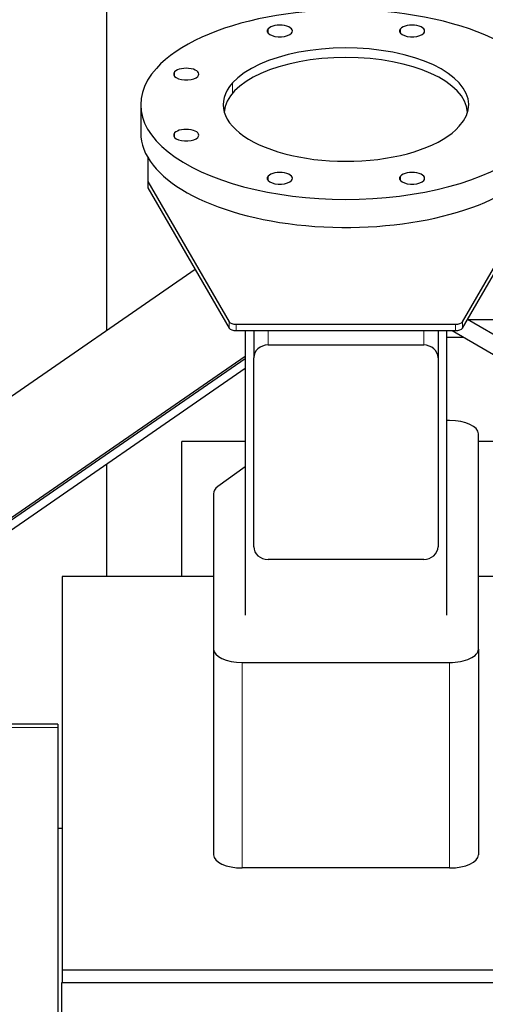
# Model space of a CAD drawing. Header units: inches. Extents: x 0 to 23760, y -13 to 16800.
# Tile 77 of 204: x 3578 to 3901, y 14080 to 14764. Entities that reach past the tile are written whole.
import ezdxf

# ---------------------------------------------------------------- set-up
doc = ezdxf.new("R2010")
doc.units = ezdxf.units.IN
doc.layers.add('254', color=7, linetype='Continuous', true_color=0xffffff)
doc.styles.add('latin_extended', font='simplex.shx')
doc.dimstyles.get("Standard").update_dxf_attribs({"dimtxt": 0.18, "dimasz": 0.18, "dimexe": 0.18, "dimexo": 0.0625, "dimgap": 0.09, "dimtad": 0, "dimtih": 1, "dimtoh": 1, "dimdec": 4, "dimzin": 0, "dimdsep": 46, "dimtxsty": 'Standard', "dimcen": 0.09, "dimadec": 0, "dimazin": 0, "dimtfac": 1, "dimtdec": 4, "dimtofl": 0, "dimtmove": 0, "dimatfit": 3, "dimfxl": 1, "dimtolj": 1, "dimtzin": 0, "dimarcsym": 0})

# ---------------------------------------------------------------- blocks, each defined once
blk = doc.blocks.new('_U1')
at = {"layer": '254', "color": 3, "linetype": 'Continuous', "lineweight": 13, "transparency": 16777216}
for p, q in [((8462.06, 14207.56), (8462.06, 10727.05)), ((1696.08, 13852.57), (1696.08, 10727.05)), ((1836.08, 10767.05), (8322.06, 10767.05))]:
    blk.add_line(p, q, dxfattribs=at)
at = {"layer": '254', "color": 3, "transparency": 16777216}
for points in [[(1836.08, 10790.38), (1836.08, 10743.72), (1696.08, 10767.05)], [(8322.06, 10743.72), (8322.06, 10790.38), (8462.06, 10767.05)]]:
    blk.add_solid(points, dxfattribs=at)
at = {"layer": 'Defpoints', "color": 0, "transparency": 16777216}
for p in [(8462.06, 14247.56), (1696.08, 13892.57), (8462.06, 10767.05)]:
    blk.add_point(p, dxfattribs=at)
at = {"layer": '254', "color": 2, "lineweight": 13, "transparency": 16777216, "insert": (4835.74, 10977.05), "char_height": 140, "attachment_point": 1, "style": 'latin_extended'}
blk.add_mtext('\\A1;6766', dxfattribs=at)

msp = doc.modelspace()

# ---------------------------------------------------------------- linework, layer by layer
at = {"layer": '254', "color": 2, "linetype": 'Continuous', "lineweight": 25}
for p, q in [((3637.729, 14936.567), (3637.729, 14548.063)), ((3661.563, 14705.312), (3661.563, 14685.798)), ((3666.563, 14668.521), (3666.563, 14652.006)), ((3666.563, 14652.006), (3666.563, 14647.571)), ((3666.563, 14652.006), (3723.071, 14554.442)), ((3666.563, 14647.571), (3723.071, 14550.007)), ((3885.055, 14554.442), (3941.563, 14652.006)), ((3885.055, 14550.007), (3941.563, 14647.571)), ((3699.489, 14590.71), (3238.217, 14272.126)), ((3727.901, 14552.73), (3880.224, 14552.73)), ((3931.968, 14530.669), (3888.53, 14556.008)), ((3727.901, 14548.295), (3880.224, 14548.295)), ((3734.063, 14548.293), (3734.063, 14350.508)), ((3740.063, 14548.296), (3740.063, 14529.437)), ((3868.063, 14548.296), (3868.063, 14529.437)), ((3874.063, 14350.508), (3874.063, 14548.293)), ((3877.936, 14548.295), (3925.921, 14520.304)), ((3750.063, 14538.307), (3858.063, 14538.307)), ((3734.057, 14530.235), (3285.615, 14220.513)), ((3285.615, 14219.189), (3734.057, 14528.911)), ((3740.063, 14398.159), (3740.063, 14529.437)), ((3868.063, 14529.437), (3868.063, 14398.159)), ((3281.464, 14209.509), (3734.055, 14522.097)), ((3876.063, 14485.812), (3874.062, 14485.812)), ((3896.063, 14326.97), (3896.063, 14476.577)), ((3690.223, 14377.406), (3690.223, 14471.227)), ((3734.064, 14471.227), (3690.223, 14471.227)), ((3917.062, 14471.227), (3896.06, 14471.227)), ((3637.729, 14455.579), (3637.729, 14377.42)), ((3734.064, 14453.602), (3715.19, 14439.906)), ((3712.063, 14434.948), (3712.063, 14326.97)), ((3858.063, 14389.289), (3750.063, 14389.289)), ((3712.065, 14377.408), (3607.059, 14377.408)), ((3607.059, 14377.408), (3607.059, 14104.053)), ((3953.059, 14377.408), (3896.061, 14377.408)), ((3712.063, 14326.97), (3712.063, 14184.17)), ((3896.063, 14326.97), (3896.063, 14184.17)), ((3732.063, 14317.735), (3876.063, 14317.735)), ((3604.063, 14274.857), (3452.751, 14274.857)), ((3604.063, 14274.857), (3604.063, 14272.597)), ((3604.063, 14272.597), (3604.063, 13989.46)), ((3604.062, 14202.567), (3607.057, 14202.567)), ((3876.063, 14174.935), (3732.063, 14174.935)), ((3607.059, 14104.053), (3921.06, 14104.053)), ((3607.059, 14104.053), (3607.059, 14095.134)), ((3606.563, 14095.144), (3606.563, 14095.136)), ((3607.078, 14095.144), (3606.563, 14095.144)), ((3606.563, 14095.137), (3606.563, 14005.105)), ((3921.078, 14095.137), (3606.563, 14095.137))]:
    msp.add_line(p, q, dxfattribs=at)
at = {"layer": '254', "color": 110, "linetype": 'Continuous', "lineweight": 13}
for p, q in [((3750.057, 14754.958), (3750.057, 14758.051)), ((3841.901, 14754.958), (3841.901, 14758.051)), ((3685.113, 14724.971), (3685.113, 14728.063)), ((3725.302, 14713.237), (3725.302, 14720.376)), ((3685.113, 14682.562), (3685.113, 14685.654)), ((3750.057, 14652.574), (3750.057, 14655.667)), ((3841.901, 14652.574), (3841.901, 14655.667)), ((3723.071, 14550.007), (3723.071, 14554.442)), ((3727.901, 14552.73), (3727.901, 14548.295)), ((3880.224, 14548.295), (3880.224, 14552.73)), ((3885.055, 14554.442), (3885.055, 14550.007)), ((3750.063, 14548.296), (3750.063, 14538.307)), ((3858.063, 14548.296), (3858.063, 14538.307)), ((3732.063, 14317.735), (3732.063, 14174.935)), ((3876.063, 14317.735), (3876.063, 14174.935)), ((3604.063, 14272.597), (3440.042, 14272.597))]:
    msp.add_line(p, q, dxfattribs=at)
at = {"layer": '254', "color": 2, "linetype": 'Continuous', "lineweight": 25}
for centre, major_axis, ratio, start_param, end_param in [((3804.063, 14705.312), (-142.5, 0), 0.4617486, 2.7488936, 5.8904862), ((3758.141, 14756.504), (-8.75, 0), 0.4617486, 5.8904862, 9.0320789), ((3758.141, 14756.504), (-8.75, 0), 0.4617486, 2.7488936, 5.8904862), ((3849.985, 14756.504), (-8.75, 0), 0.4617486, 5.8904862, 9.0320789), ((3849.985, 14756.504), (-8.75, 0), 0.4617486, 2.7488936, 5.8904862), ((3804.063, 14705.312), (-85.25, 0), 0.4617486, 2.7488936, 5.8904862), ((3804.063, 14699.103), (-84.5, 0), 0.4617486, 3.1651546, 6.2597215), ((3804.063, 14705.312), (-142.5, 0), 0.4617486, 5.8904862, 9.0320789), ((3693.197, 14726.517), (-8.75, 0), 0.4617486, 2.7488936, 5.8904862), ((3693.197, 14726.517), (-8.75, 0), 0.4617486, 5.8904862, 9.0320789), ((3804.063, 14705.312), (-85.25, 0), 0.4617486, 5.8904862, 9.0320789), ((3693.197, 14684.108), (-8.75, 0), 0.4617486, 2.7488936, 5.8904862), ((3804.063, 14685.798), (-142.5, 0), 0.4617486, 0, 2.7488936), ((3693.197, 14684.108), (-8.75, 0), 0.4617486, 5.8904862, 9.0320789), ((3758.141, 14654.12), (-8.75, 0), 0.4617486, 5.8904862, 9.0320789), ((3758.141, 14654.12), (-8.75, 0), 0.4617486, 2.7488936, 5.8904862), ((3849.985, 14654.12), (-8.75, 0), 0.4617486, 5.8904862, 9.0320789), ((3849.985, 14654.12), (-8.75, 0), 0.4617486, 2.7488936, 5.8904862), ((3727.901, 14555.039), (-5, 0), 0.4617486, 0.261326, 1.5707963), ((3880.224, 14555.039), (-5, 0), 0.4617486, 1.5707963, 2.8802667), ((3727.901, 14550.604), (5, 0), 0.4617486, 3.4029186, 4.712389), ((3880.224, 14550.604), (5, 0), 0.4617486, 4.712389, 6.0218593), ((3750.063, 14529.437), (-10, 0), 0.8870108, 4.712389, 6.2831853), ((3858.063, 14529.437), (-10, 0), 0.8870108, 3.1415927, 4.712389), ((3876.063, 14476.577), (-20, 0), 0.4617486, 3.1415927, 4.712389), ((3732.063, 14434.948), (-20, 0), 0.4617486, 5.7164561, 6.2831853), ((3750.063, 14398.159), (-10, 0), 0.8870108, 0, 1.5707963), ((3858.063, 14398.159), (-10, 0), 0.8870108, 1.5707963, 3.1415927), ((3732.063, 14326.97), (-20, 0), 0.4617486, 0, 1.5707963), ((3876.063, 14326.97), (-20, 0), 0.4617486, 1.5707963, 3.1415927), ((3732.063, 14184.17), (20, 0), 0.4617486, 3.1415927, 4.712389), ((3876.063, 14184.17), (20, 0), 0.4617486, 4.712389, 6.2831853)]:
    msp.add_ellipse(centre, major_axis=major_axis, ratio=ratio, start_param=start_param, end_param=end_param, dxfattribs=at)
for points in [[(3970.505, 14555.699), (3889.062, 14555.699)], [(3874.064, 14543.7), (3885.815, 14543.7)]]:
    msp.add_open_spline(points, degree=1, dxfattribs=at)

# ---------------------------------------------------------------- dimensions: what is measured, and where the dimension line sits
at = {"layer": '254', "color": 2, "linetype": 'Continuous', "lineweight": 13}
dim = msp.add_linear_dim(base=(8462.063, 10767.048), p1=(1696.083, 13892.567), p2=(8462.063, 14247.559), dimstyle='Standard', override={"dimscale": 40, "dimtxt": 3.5, "dimasz": 3.5, "dimexe": 1, "dimexo": 1, "dimgap": 1.75, "dimtad": 1, "dimtih": 1, "dimtoh": 0, "dimdec": 0, "dimlfac": 1, "dimzin": 8, "dimdsep": 46, "dimlunit": 2, "dimtxsty": 'latin_extended', "dimsah": 1, "dimse1": 0, "dimse2": 0, "dimsd1": 0, "dimsd2": 0, "dimclrd": 3, "dimclre": 3, "dimclrt": 2, "dimtol": 0, "dimtm": -0.1, "dimtfac": 0.714286, "dimtdec": 3, "dimtofl": 1, "dimtmove": 0, "dimtzin": 8, "dimlwd": 13, "dimlwe": 13}, dxfattribs=at)
dim.commit()
dim.dimension.update_dxf_attribs({"geometry": '_U1', "text_midpoint": (5079.073, 10767.048), "dimtype": 160})

doc.saveas('drawing.dxf')
